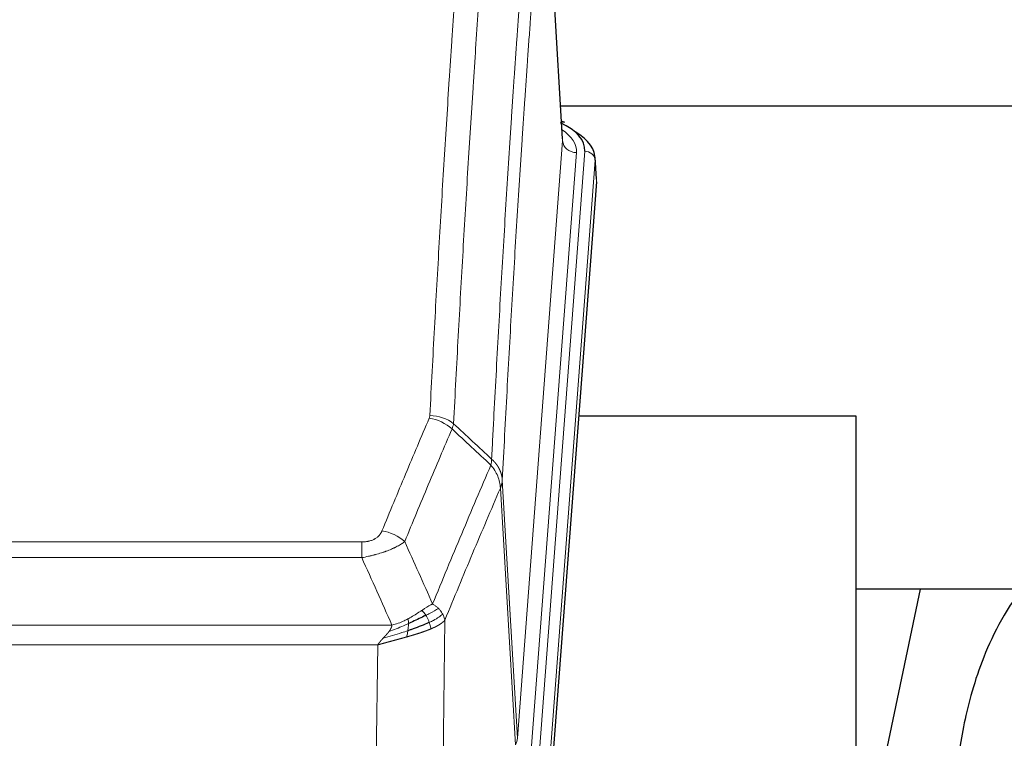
# Model space of a CAD drawing. Header units: inches. Extents: x 0 to 23760, y -13 to 16800.
# Tile 100 of 204: x 6443 to 6728, y 14286 to 14494. Entities that reach past the tile are written whole.
import ezdxf

# ---------------------------------------------------------------- set-up
doc = ezdxf.new("R2010")
doc.units = ezdxf.units.IN
doc.layers.add('254', color=7, linetype='Continuous', true_color=0xffffff)
doc.styles.add('latin_extended', font='simplex.shx')
doc.dimstyles.get("Standard").update_dxf_attribs({"dimtxt": 0.18, "dimasz": 0.18, "dimexe": 0.18, "dimexo": 0.0625, "dimgap": 0.09, "dimtad": 0, "dimtih": 1, "dimtoh": 1, "dimdec": 4, "dimzin": 0, "dimdsep": 46, "dimtxsty": 'Standard', "dimcen": 0.09, "dimadec": 0, "dimazin": 0, "dimtfac": 1, "dimtdec": 4, "dimtofl": 0, "dimtmove": 0, "dimatfit": 3, "dimfxl": 1, "dimtolj": 1, "dimtzin": 0, "dimarcsym": 0})

# ---------------------------------------------------------------- blocks, each defined once
blk = doc.blocks.new('_U15')
at = {"layer": '254', "color": 3, "linetype": 'Continuous', "lineweight": 13, "transparency": 16777216}
for p, q in [((5916.64, 13380.47), (5916.64, 14373.8)), ((5373.06, 13380.47), (5956.64, 13380.47)), ((5916.64, 12874.57), (5916.64, 13240.47)), ((8014.06, 12734.57), (5876.64, 12734.57))]:
    blk.add_line(p, q, dxfattribs=at)
at = {"layer": '254', "color": 3, "transparency": 16777216}
for points in [[(5939.98, 13240.47), (5893.31, 13240.47), (5916.64, 13380.47)], [(5893.31, 12874.57), (5939.98, 12874.57), (5916.64, 12734.57)]]:
    blk.add_solid(points, dxfattribs=at)
at = {"layer": 'Defpoints', "color": 0, "transparency": 16777216}
for p in [(5333.06, 13380.47), (5916.64, 13380.47), (8054.06, 12734.57)]:
    blk.add_point(p, dxfattribs=at)
at = {"layer": '254', "color": 2, "lineweight": 13, "transparency": 16777216, "insert": (5706.64, 13943.8), "char_height": 140, "attachment_point": 1, "rotation": 90, "style": 'latin_extended'}
blk.add_mtext('\\A1;\\C2;650', dxfattribs=at)

msp = doc.modelspace()

# ---------------------------------------------------------------- linework, layer by layer
at = {"layer": '254', "color": 110, "linetype": 'Continuous', "lineweight": 13}
for p, q in [((6599.826, 14459.251), (6594.579, 14545.84)), ((6586.76, 14286.478), (6599.826, 14459.251)), ((6603.819, 14455.824), (6590.752, 14283.051)), ((6593.099, 14282.899), (6606.21, 14456.259)), ((6609.204, 14453.689), (6596.093, 14280.329)), ((6609.585, 14447.41), (6609.204, 14453.689)), ((6582.384, 14361.154), (6586.76, 14286.478)), ((6586.179, 14284.569), (6581.827, 14358.821)), ((6336.391, 14343.273), (6541.734, 14343.273)), ((6541.734, 14338.71), (6541.734, 14343.273)), ((6541.734, 14338.71), (6336.391, 14338.71)), ((6565.785, 14320.676), (6564.827, 14245.026)), ((6327.66, 14319.23), (6550.466, 14319.23)), ((6546.353, 14313.486), (6331.773, 14313.486)), ((6545.384, 14236.991), (6546.353, 14313.486))]:
    msp.add_line(p, q, dxfattribs=at)
at = {"layer": '254', "color": 2, "linetype": 'Continuous', "lineweight": 25}
for p, q in [((6599.831, 14459.826), (6594.58, 14546.463)), ((6766.407, 14469.22), (6599.213, 14469.22)), ((6600.463, 14464.533), (6599.519, 14464.969)), ((6609.591, 14448.193), (6609.21, 14454.476)), ((6609.585, 14447.41), (6596.467, 14273.956)), ((6684.723, 14379.646), (6604.454, 14379.646)), ((6684.723, 14190.844), (6684.723, 14379.646)), ((6755.07, 14329.567), (6684.717, 14329.567)), ((6703.246, 14329.565), (6684.723, 14241.671))]:
    msp.add_line(p, q, dxfattribs=at)
for centre, major_axis, ratio, start_param, end_param in [((6582.191, 14456.633), (24.034, 0.016), 0.461198, 6.2480186, 7.0671317), ((6599.205, 14461.81), (1.258, 2.724), 0.6272114, 6.2831797, 6.7581181), ((6582.191, 14453.972), (27.03, 0.194), 0.4633579, 6.2451225, 6.9481136)]:
    msp.add_ellipse(centre, major_axis=major_axis, ratio=ratio, start_param=start_param, end_param=end_param, dxfattribs=at)
at = {"layer": '254', "color": 110, "linetype": 'Continuous', "lineweight": 13}
for centre, major_axis, ratio, start_param, end_param in [((6579.799, 14456.198), (24.034, 0.016), 0.461198, 6.2480186, 6.8801307), ((6603.819, 14459.372), (3.989, -0.302), 0.8864705, 3.2608937, 4.7793301), ((6606.21, 14453.598), (2.991, -0.226), 0.8864705, 0.119301, 1.6377375), ((6561.43, 14371.525), (-9.987, 0.512), 0.8285973, 3.9974013, 4.7548106), ((6561.242, 14370.734), (-9.188, 3.948), 0.8056434, 4.2999866, 5.045624), ((6547.581, 14338.272), (9.245, -3.812), 0.7933159, 1.14397, 1.886928), ((6566.734, 14286.99), (-20.038, 0.241), 0.4621297, 2.903225, 3.1123764)]:
    msp.add_ellipse(centre, major_axis=major_axis, ratio=ratio, start_param=start_param, end_param=end_param, dxfattribs=at)
for points, knots in [([(6561.43, 14379.815), (6561.867, 14388.393), (6562.758, 14405.312), (6563.678, 14421.754), (6564.38, 14433.907), (6564.616, 14437.928), (6565.092, 14445.911), (6565.332, 14449.873), (6566.057, 14461.668), (6566.549, 14469.409), (6567.172, 14478.934), (6567.297, 14480.831), (6567.549, 14484.609), (6567.927, 14490.254), (6568.31, 14495.828), (6569.08, 14506.882), (6570.122, 14521.372), (6571.73, 14542.356), (6572.831, 14555.846), (6573.388, 14562.466)], [0, 0, 0, 0, 0.125, 0.25, 0.25, 0.3125, 0.3125, 0.375, 0.375, 0.5, 0.5, 0.53125, 0.53125, 0.5625, 0.625, 0.625, 0.75, 0.875, 1, 1, 1, 1]), ([(6580.271, 14559.877), (6579.713, 14553.264), (6578.611, 14539.79), (6577.002, 14518.829), (6575.958, 14504.357), (6575.186, 14493.315), (6574.803, 14487.748), (6574.424, 14482.11), (6574.173, 14478.336), (6574.047, 14476.441), (6573.423, 14466.928), (6572.931, 14459.195), (6572.205, 14447.414), (6571.965, 14443.457), (6571.488, 14435.483), (6571.252, 14431.467), (6570.549, 14419.328), (6569.627, 14402.906), (6568.736, 14386.007), (6568.297, 14377.438)], [0, 0, 0, 0, 0.125, 0.25, 0.375, 0.375, 0.4375, 0.46875, 0.46875, 0.5, 0.5, 0.625, 0.625, 0.6875, 0.6875, 0.75, 0.75, 0.875, 1, 1, 1, 1]), ([(6579.294, 14367.216), (6579.35, 14368.306), (6579.406, 14369.395), (6579.518, 14371.568), (6579.686, 14374.821), (6580.082, 14382.371), (6580.425, 14388.772), (6581.119, 14401.482), (6582.059, 14418.18), (6583.517, 14442.481), (6584.522, 14458.185), (6585.096, 14466.879), (6585.16, 14467.843), (6585.288, 14469.768), (6585.48, 14472.648), (6585.932, 14479.326), (6586.323, 14484.979), (6586.652, 14489.649), (6586.717, 14490.582), (6586.849, 14492.442), (6587.048, 14495.226), (6587.513, 14501.679), (6587.916, 14507.138), (6588.727, 14517.957), (6589.824, 14532.122), (6590.952, 14545.765), (6591.523, 14552.456)], [0, 0, 0, 0, 0.015625, 0.015625, 0.03125, 0.0625, 0.125, 0.125, 0.25, 0.375, 0.5, 0.5, 0.515625, 0.515625, 0.53125, 0.5625, 0.625, 0.625, 0.640625, 0.640625, 0.65625, 0.6875, 0.75, 0.75, 0.875, 1, 1, 1, 1]), ([(6594.579, 14545.84), (6594.009, 14539.168), (6592.884, 14525.562), (6591.79, 14511.437), (6590.981, 14500.649), (6590.579, 14495.206), (6590.115, 14488.772), (6589.918, 14485.996), (6589.786, 14484.141), (6589.72, 14483.211), (6589.393, 14478.555), (6589.002, 14472.919), (6588.552, 14466.26), (6588.36, 14463.388), (6588.233, 14461.47), (6588.169, 14460.509), (6587.596, 14451.841), (6586.595, 14436.184), (6585.141, 14411.957), (6583.734, 14386.989), (6582.828, 14369.849), (6582.384, 14361.154)], [0, 0, 0, 0, 0.125, 0.25, 0.25, 0.3125, 0.34375, 0.359375, 0.359375, 0.375, 0.375, 0.4375, 0.46875, 0.484375, 0.484375, 0.5, 0.5, 0.625, 0.75, 0.875, 1, 1, 1, 1]), ([(6561.43, 14379.815), (6561.423, 14379.68), (6561.404, 14379.547), (6561.342, 14379.282), (6561.298, 14379.151), (6561.242, 14379.02)], [0, 0, 0, 0, 0.5, 0.5, 1, 1, 1, 1]), ([(6547.581, 14346.428), (6548.715, 14349.189), (6549.85, 14351.939), (6552.123, 14357.417), (6553.26, 14360.144), (6556.676, 14368.292), (6558.957, 14373.679), (6561.242, 14379.02)], [0, 0, 0, 0, 0.25, 0.25, 0.5, 0.5, 1, 1, 1, 1]), ([(6567.839, 14375.933), (6565.55, 14370.597), (6563.266, 14365.215), (6559.847, 14357.074), (6558.708, 14354.349), (6556.433, 14348.876), (6555.296, 14346.129), (6554.161, 14343.37)], [0, 0, 0, 0, 0.5, 0.5, 0.75, 0.75, 1, 1, 1, 1]), ([(6579.294, 14367.216), (6579.273, 14366.953), (6579.258, 14366.665), (6579.2, 14366.075), (6579.157, 14365.773), (6579.082, 14365.479)], [0, 0, 0, 0, 0.5, 0.5, 1, 1, 1, 1]), ([(6579.294, 14367.216), (6579.307, 14367.205), (6579.332, 14367.182), (6579.37, 14367.148), (6579.408, 14367.113), (6579.446, 14367.077), (6579.485, 14367.041), (6579.523, 14367.005), (6579.562, 14366.968), (6579.6, 14366.931), (6579.639, 14366.893), (6579.678, 14366.855), (6579.717, 14366.816), (6579.756, 14366.777), (6579.795, 14366.738), (6579.834, 14366.697), (6579.873, 14366.657), (6579.912, 14366.616), (6579.951, 14366.574), (6579.99, 14366.532), (6580.03, 14366.49), (6580.069, 14366.447), (6580.108, 14366.403), (6580.147, 14366.359), (6580.186, 14366.314), (6580.226, 14366.269), (6580.265, 14366.224), (6580.304, 14366.178), (6580.343, 14366.131), (6580.382, 14366.084), (6580.421, 14366.036), (6580.46, 14365.988), (6580.499, 14365.939), (6580.537, 14365.89), (6580.576, 14365.84), (6580.614, 14365.79), (6580.653, 14365.739), (6580.691, 14365.687), (6580.729, 14365.635), (6580.767, 14365.583), (6580.805, 14365.53), (6580.843, 14365.476), (6580.88, 14365.422), (6580.917, 14365.367), (6580.954, 14365.312), (6580.991, 14365.256), (6581.028, 14365.2), (6581.064, 14365.143), (6581.101, 14365.086), (6581.137, 14365.028), (6581.172, 14364.969), (6581.208, 14364.91), (6581.243, 14364.85), (6581.278, 14364.79), (6581.312, 14364.729), (6581.347, 14364.668), (6581.381, 14364.606), (6581.414, 14364.543), (6581.448, 14364.48), (6581.483, 14364.412), (6581.52, 14364.339), (6581.558, 14364.261), (6581.596, 14364.183), (6581.632, 14364.105), (6581.668, 14364.026), (6581.703, 14363.947), (6581.737, 14363.868), (6581.771, 14363.789), (6581.803, 14363.709), (6581.835, 14363.629), (6581.866, 14363.549), (6581.896, 14363.469), (6581.925, 14363.388), (6581.954, 14363.307), (6581.981, 14363.226), (6582.008, 14363.145), (6582.033, 14363.064), (6582.058, 14362.982), (6582.082, 14362.901), (6582.105, 14362.819), (6582.128, 14362.737), (6582.149, 14362.654), (6582.17, 14362.572), (6582.189, 14362.489), (6582.208, 14362.407), (6582.226, 14362.324), (6582.243, 14362.241), (6582.259, 14362.158), (6582.274, 14362.075), (6582.289, 14361.991), (6582.302, 14361.908), (6582.315, 14361.825), (6582.327, 14361.741), (6582.337, 14361.657), (6582.347, 14361.574), (6582.356, 14361.49), (6582.365, 14361.406), (6582.372, 14361.322), (6582.378, 14361.238), (6582.382, 14361.182), (6582.384, 14361.154)], [0, 0, 0, 0, 0.0069372, 0.0139334, 0.0209887, 0.028103, 0.0352764, 0.0425088, 0.0498003, 0.0571509, 0.0645605, 0.0720292, 0.0795569, 0.0871437, 0.0947896, 0.1024945, 0.1102584, 0.1180815, 0.1259636, 0.1339048, 0.141905, 0.1499643, 0.1580827, 0.1662601, 0.1744966, 0.1827922, 0.1911468, 0.1995605, 0.2080333, 0.2165651, 0.225156, 0.233806, 0.2425151, 0.2512832, 0.2601104, 0.2689967, 0.277942, 0.2869465, 0.29601, 0.3051325, 0.3143142, 0.3235549, 0.3328547, 0.3422136, 0.3516315, 0.3611085, 0.3706446, 0.3802398, 0.3898941, 0.3996074, 0.4093798, 0.4192113, 0.4291019, 0.4390515, 0.4490602, 0.459128, 0.4692549, 0.4794409, 0.4896859, 0.4999901, 0.5124905, 0.524991, 0.5374914, 0.5499918, 0.5624922, 0.5749926, 0.587493, 0.5999934, 0.6124937, 0.6249941, 0.6374944, 0.6499948, 0.6624951, 0.6749954, 0.6874957, 0.699996, 0.7124963, 0.7249966, 0.7374968, 0.7499971, 0.7624973, 0.7749976, 0.7874978, 0.799998, 0.8124982, 0.8249984, 0.8374986, 0.8499988, 0.8624989, 0.8749991, 0.8874992, 0.8999993, 0.9124995, 0.9249996, 0.9374997, 0.9499998, 0.9624998, 0.9749999, 0.9875, 1, 1, 1, 1]), ([(6562.228, 14325.322), (6563.626, 14328.737), (6565.026, 14332.135), (6567.828, 14338.896), (6569.231, 14342.26), (6573.444, 14352.3), (6576.26, 14358.924), (6579.082, 14365.479)], [0, 0, 0, 0, 0.25, 0.25, 0.5, 0.5, 1, 1, 1, 1]), ([(6579.082, 14365.479), (6579.491, 14364.996), (6579.864, 14364.485), (6580.522, 14363.422), (6580.807, 14362.869), (6581.279, 14361.737), (6581.465, 14361.158), (6581.728, 14359.992), (6581.806, 14359.404), (6581.827, 14358.821)], [0, 0, 0, 0, 0.25, 0.25, 0.5, 0.5, 0.75, 0.75, 1, 1, 1, 1]), ([(6582.384, 14361.154), (6582.383, 14361.147), (6582.382, 14361.121), (6582.378, 14361.065), (6582.371, 14360.973), (6582.36, 14360.846), (6582.341, 14360.684), (6582.312, 14360.487), (6582.271, 14360.255), (6582.227, 14360.055), (6582.188, 14359.902), (6582.163, 14359.806), (6582.137, 14359.712), (6582.11, 14359.62), (6582.083, 14359.531), (6582.055, 14359.443), (6582.027, 14359.358), (6581.998, 14359.275), (6581.97, 14359.194), (6581.941, 14359.115), (6581.912, 14359.039), (6581.884, 14358.964), (6581.856, 14358.892), (6581.837, 14358.844), (6581.827, 14358.821)], [0, 0, 0, 0, 0.0092499, 0.0337179, 0.073404, 0.128308, 0.1984299, 0.2837694, 0.3843264, 0.5001005, 0.5424888, 0.5838484, 0.6241794, 0.6634821, 0.7017567, 0.7390032, 0.7752221, 0.8104134, 0.8445775, 0.8777146, 0.909825, 0.9409091, 0.9709673, 1, 1, 1, 1]), ([(6581.827, 14358.821), (6579.142, 14352.588), (6576.462, 14346.293), (6572.451, 14336.757), (6571.116, 14333.562), (6568.448, 14327.142), (6567.116, 14323.917), (6565.785, 14320.676)], [0, 0, 0, 0, 0.5, 0.5, 0.75, 0.75, 1, 1, 1, 1]), ([(6547.581, 14346.428), (6547.56, 14346.376), (6547.538, 14346.325), (6547.492, 14346.224), (6547.468, 14346.173), (6547.392, 14346.021), (6547.338, 14345.922), (6547.22, 14345.724), (6547.157, 14345.626), (6547.02, 14345.433), (6546.947, 14345.338), (6546.789, 14345.15), (6546.705, 14345.058), (6546.57, 14344.921), (6546.523, 14344.876), (6546.427, 14344.787), (6546.377, 14344.742), (6546.223, 14344.611), (6546.115, 14344.527), (6545.888, 14344.363), (6545.768, 14344.285), (6545.578, 14344.172), (6545.481, 14344.117), (6545.38, 14344.063), (6545.312, 14344.028), (6545.277, 14344.011), (6545.103, 14343.925), (6544.958, 14343.861), (6544.511, 14343.684), (6544.195, 14343.585), (6543.775, 14343.486), (6543.689, 14343.467), (6543.516, 14343.432), (6543.429, 14343.416), (6543.168, 14343.372), (6542.992, 14343.348), (6542.637, 14343.31), (6542.458, 14343.296), (6542.098, 14343.278), (6541.917, 14343.273), (6541.734, 14343.273)], [0, 0, 0, 0, 0.03125, 0.03125, 0.0625, 0.0625, 0.125, 0.125, 0.1875, 0.1875, 0.25, 0.25, 0.3125, 0.3125, 0.34375, 0.34375, 0.375, 0.375, 0.4375, 0.4375, 0.5, 0.5, 0.53125, 0.546875, 0.546875, 0.5625, 0.5625, 0.625, 0.625, 0.75, 0.75, 0.78125, 0.78125, 0.8125, 0.8125, 0.875, 0.875, 0.9375, 0.9375, 1, 1, 1, 1]), ([(6554.161, 14343.37), (6553.863, 14343.137), (6553.537, 14342.906), (6552.824, 14342.449), (6552.438, 14342.222), (6551.809, 14341.886), (6551.537, 14341.746), (6551.252, 14341.608), (6551.137, 14341.552), (6551.079, 14341.525), (6550.903, 14341.442), (6550.785, 14341.388), (6550.182, 14341.117), (6549.673, 14340.906), (6549.001, 14340.65), (6548.865, 14340.599), (6548.658, 14340.524), (6548.588, 14340.499), (6548.449, 14340.449), (6548.378, 14340.424), (6548.026, 14340.301), (6547.739, 14340.205), (6546.863, 14339.925), (6546.259, 14339.747), (6545.555, 14339.558), (6545.476, 14339.537), (6545.319, 14339.495), (6545.239, 14339.475), (6545.002, 14339.414), (6544.842, 14339.374), (6544.362, 14339.256), (6544.04, 14339.181), (6543.065, 14338.964), (6542.404, 14338.831), (6541.734, 14338.71)], [0, 0, 0, 0, 0.125, 0.125, 0.25, 0.25, 0.3125, 0.328125, 0.328125, 0.34375, 0.34375, 0.375, 0.375, 0.5, 0.5, 0.53125, 0.53125, 0.546875, 0.546875, 0.5625, 0.5625, 0.625, 0.625, 0.75, 0.75, 0.765625, 0.765625, 0.78125, 0.78125, 0.8125, 0.8125, 0.875, 0.875, 1, 1, 1, 1]), ([(6559.053, 14323.427), (6558.903, 14323.33), (6558.752, 14323.232), (6558.137, 14322.834), (6557.658, 14322.527), (6556.664, 14321.913), (6556.149, 14321.607), (6555.442, 14321.212), (6555.264, 14321.115), (6555.083, 14321.019)], [0, 0, 0, 0, 0.125, 0.125, 0.5, 0.5, 0.875, 0.875, 1, 1, 1, 1]), ([(6562.228, 14325.322), (6561.535, 14324.995), (6560.769, 14324.529), (6559.642, 14323.809), (6559.352, 14323.621), (6559.053, 14323.427)], [0, 0, 0, 0, 0.75, 0.75, 1, 1, 1, 1]), ([(6560.277, 14322.047), (6560.178, 14322.202), (6560.077, 14322.349), (6559.82, 14322.693), (6559.663, 14322.877), (6559.352, 14323.193), (6559.199, 14323.325), (6559.053, 14323.427)], [0, 0, 0, 0, 0.25, 0.25, 0.625, 0.625, 1, 1, 1, 1]), ([(6563.935, 14323.977), (6563.237, 14323.595), (6562.366, 14323.122), (6561.005, 14322.417), (6560.649, 14322.234), (6560.277, 14322.047)], [0, 0, 0, 0, 0.75, 0.75, 1, 1, 1, 1]), ([(6563.935, 14323.977), (6563.812, 14324.101), (6563.684, 14324.222), (6563.352, 14324.518), (6563.141, 14324.689), (6562.7, 14325.017), (6562.469, 14325.174), (6562.228, 14325.322)], [0, 0, 0, 0, 0.25, 0.25, 0.625, 0.625, 1, 1, 1, 1]), ([(6565.146, 14322.389), (6565.107, 14322.459), (6565.066, 14322.528), (6564.899, 14322.804), (6564.76, 14323.007), (6564.456, 14323.406), (6564.292, 14323.601), (6564.057, 14323.853), (6563.997, 14323.915), (6563.935, 14323.977)], [0, 0, 0, 0, 0.125, 0.125, 0.5, 0.5, 0.875, 0.875, 1, 1, 1, 1]), ([(6555.083, 14321.019), (6554.723, 14320.827), (6554.356, 14320.642), (6552.862, 14319.938), (6551.686, 14319.496), (6550.466, 14319.23)], [0, 0, 0, 0, 0.25, 0.25, 1, 1, 1, 1]), ([(6555.234, 14319.65), (6555.235, 14319.805), (6555.234, 14319.952), (6555.22, 14320.296), (6555.204, 14320.479), (6555.156, 14320.792), (6555.124, 14320.921), (6555.083, 14321.019)], [0, 0, 0, 0, 0.25, 0.25, 0.625, 0.625, 1, 1, 1, 1]), ([(6561.263, 14319.974), (6561.232, 14320.062), (6561.2, 14320.151), (6561.065, 14320.508), (6560.952, 14320.779), (6560.703, 14321.307), (6560.567, 14321.565), (6560.375, 14321.889), (6560.326, 14321.969), (6560.277, 14322.047)], [0, 0, 0, 0, 0.125, 0.125, 0.5, 0.5, 0.875, 0.875, 1, 1, 1, 1]), ([(6565.146, 14322.389), (6564.533, 14321.805), (6563.638, 14321.197), (6562.108, 14320.381), (6561.698, 14320.177), (6561.263, 14319.974)], [0, 0, 0, 0, 0.75, 0.75, 1, 1, 1, 1]), ([(6561.753, 14318.128), (6561.682, 14318.489), (6561.582, 14318.948), (6561.381, 14319.623), (6561.325, 14319.797), (6561.263, 14319.974)], [0, 0, 0, 0, 0.75, 0.75, 1, 1, 1, 1]), ([(6565.785, 14320.676), (6565.779, 14320.669), (6565.767, 14320.655), (6565.749, 14320.633), (6565.731, 14320.612), (6565.712, 14320.59), (6565.694, 14320.569), (6565.675, 14320.548), (6565.656, 14320.527), (6565.637, 14320.506), (6565.618, 14320.485), (6565.598, 14320.464), (6565.578, 14320.444), (6565.559, 14320.423), (6565.539, 14320.402), (6565.519, 14320.382), (6565.498, 14320.362), (6565.478, 14320.341), (6565.458, 14320.321), (6565.437, 14320.301), (6565.416, 14320.281), (6565.395, 14320.261), (6565.374, 14320.241), (6565.353, 14320.221), (6565.331, 14320.202), (6565.31, 14320.182), (6565.288, 14320.163), (6565.267, 14320.143), (6565.245, 14320.124), (6565.223, 14320.105), (6565.201, 14320.085), (6565.178, 14320.066), (6565.156, 14320.047), (6565.134, 14320.029), (6565.111, 14320.01), (6565.089, 14319.991), (6565.066, 14319.972), (6565.043, 14319.954), (6565.02, 14319.935), (6564.997, 14319.917), (6564.974, 14319.899), (6564.951, 14319.88), (6564.927, 14319.862), (6564.904, 14319.844), (6564.881, 14319.826), (6564.857, 14319.808), (6564.833, 14319.79), (6564.81, 14319.773), (6564.786, 14319.755), (6564.762, 14319.738), (6564.738, 14319.72), (6564.714, 14319.703), (6564.69, 14319.685), (6564.666, 14319.668), (6564.642, 14319.651), (6564.617, 14319.634), (6564.593, 14319.617), (6564.569, 14319.6), (6564.544, 14319.583), (6564.52, 14319.567), (6564.495, 14319.55), (6564.471, 14319.534), (6564.446, 14319.517), (6564.422, 14319.501), (6564.397, 14319.484), (6564.372, 14319.468), (6564.347, 14319.452), (6564.323, 14319.436), (6564.298, 14319.42), (6564.273, 14319.404), (6564.248, 14319.388), (6564.223, 14319.373), (6564.198, 14319.357), (6564.173, 14319.341), (6564.148, 14319.326), (6564.123, 14319.311), (6564.098, 14319.295), (6564.073, 14319.28), (6564.048, 14319.265), (6564.023, 14319.25), (6563.998, 14319.235), (6563.973, 14319.22), (6563.948, 14319.205), (6563.923, 14319.19), (6563.898, 14319.176), (6563.873, 14319.161), (6563.848, 14319.146), (6563.823, 14319.132), (6563.798, 14319.118), (6563.772, 14319.103), (6563.747, 14319.089), (6563.722, 14319.075), (6563.697, 14319.061), (6563.672, 14319.047), (6563.647, 14319.033), (6563.622, 14319.019), (6563.597, 14319.006), (6563.572, 14318.992), (6563.548, 14318.978), (6563.523, 14318.965), (6563.498, 14318.951), (6563.473, 14318.938), (6563.448, 14318.925), (6563.423, 14318.912), (6563.399, 14318.898), (6563.374, 14318.885), (6563.349, 14318.872), (6563.324, 14318.859), (6563.3, 14318.847), (6563.275, 14318.834), (6563.251, 14318.821), (6563.226, 14318.809), (6563.202, 14318.796), (6563.177, 14318.784), (6563.153, 14318.771), (6563.129, 14318.759), (6563.105, 14318.747), (6563.08, 14318.735), (6563.056, 14318.723), (6563.032, 14318.711), (6563.008, 14318.699), (6562.984, 14318.687), (6562.96, 14318.675), (6562.936, 14318.663), (6562.913, 14318.652), (6562.889, 14318.64), (6562.865, 14318.629), (6562.842, 14318.617), (6562.818, 14318.606), (6562.795, 14318.595), (6562.771, 14318.584), (6562.748, 14318.572), (6562.725, 14318.561), (6562.701, 14318.55), (6562.678, 14318.539), (6562.655, 14318.529), (6562.632, 14318.518), (6562.609, 14318.507), (6562.587, 14318.497), (6562.564, 14318.486), (6562.541, 14318.476), (6562.519, 14318.465), (6562.496, 14318.455), (6562.474, 14318.445), (6562.452, 14318.434), (6562.429, 14318.424), (6562.407, 14318.414), (6562.385, 14318.404), (6562.363, 14318.394), (6562.341, 14318.384), (6562.32, 14318.375), (6562.298, 14318.365), (6562.277, 14318.355), (6562.255, 14318.346), (6562.234, 14318.336), (6562.212, 14318.327), (6562.191, 14318.317), (6562.17, 14318.308), (6562.149, 14318.299), (6562.128, 14318.29), (6562.108, 14318.28), (6562.087, 14318.271), (6562.066, 14318.262), (6562.046, 14318.254), (6562.026, 14318.245), (6562.006, 14318.236), (6561.985, 14318.227), (6561.965, 14318.219), (6561.946, 14318.21), (6561.926, 14318.201), (6561.906, 14318.193), (6561.887, 14318.185), (6561.867, 14318.176), (6561.848, 14318.168), (6561.829, 14318.16), (6561.81, 14318.152), (6561.791, 14318.144), (6561.772, 14318.136), (6561.759, 14318.13), (6561.753, 14318.128)], [0, 0, 0, 0, 0.0080212, 0.0160154, 0.0239827, 0.0319231, 0.0398365, 0.0477229, 0.0555824, 0.0634149, 0.0712205, 0.0789992, 0.0867509, 0.0944756, 0.1021734, 0.1098443, 0.1174881, 0.1251051, 0.1326951, 0.1402581, 0.1477942, 0.1553034, 0.1627856, 0.1702408, 0.1776691, 0.1850704, 0.1924448, 0.1997923, 0.2071128, 0.2144063, 0.2216729, 0.2289126, 0.2361253, 0.243311, 0.2504698, 0.2576016, 0.2647065, 0.2717845, 0.2788355, 0.2858595, 0.2928566, 0.2998268, 0.30677, 0.3136862, 0.3205755, 0.3274379, 0.3342733, 0.3410817, 0.3478632, 0.3546178, 0.3613454, 0.3680461, 0.3747198, 0.3813665, 0.3879863, 0.3945792, 0.4011451, 0.4076841, 0.4141961, 0.4206811, 0.4271393, 0.4335704, 0.4399746, 0.4463519, 0.4527022, 0.4590256, 0.465322, 0.4715915, 0.477834, 0.4840496, 0.4902382, 0.4963999, 0.5025346, 0.5086424, 0.5147232, 0.5207771, 0.526804, 0.532804, 0.5387771, 0.5447232, 0.5506423, 0.5565345, 0.5623997, 0.568238, 0.5740494, 0.5798338, 0.5855912, 0.5913217, 0.5970253, 0.6027019, 0.6083515, 0.6139742, 0.61957, 0.6251388, 0.6306807, 0.6361956, 0.6416836, 0.6471446, 0.6525787, 0.6579858, 0.663366, 0.6687192, 0.6740455, 0.6793448, 0.6846172, 0.6898627, 0.6950812, 0.7002727, 0.7054373, 0.710575, 0.7156857, 0.7207694, 0.7258262, 0.7308561, 0.735859, 0.740835, 0.745784, 0.7507061, 0.7556012, 0.7604694, 0.7653107, 0.7701249, 0.7749123, 0.7796727, 0.7844061, 0.7891127, 0.7937922, 0.7984448, 0.8030705, 0.8076692, 0.812241, 0.8167858, 0.8213037, 0.8257947, 0.8302587, 0.8346957, 0.8391058, 0.843489, 0.8478452, 0.8521745, 0.8564768, 0.8607522, 0.8650006, 0.8692221, 0.8734166, 0.8775842, 0.8817249, 0.8858386, 0.8899254, 0.8939852, 0.8980181, 0.902024, 0.906003, 0.909955, 0.9138802, 0.9177783, 0.9216495, 0.9254938, 0.9293111, 0.9331015, 0.936865, 0.9406015, 0.944311, 0.9479937, 0.9516493, 0.9552781, 0.9588799, 0.9624547, 0.9660026, 0.9695236, 0.9730176, 0.9764847, 0.9799249, 0.9833381, 0.9867243, 0.9900837, 0.993416, 0.9967215, 1, 1, 1, 1]), ([(6565.785, 14320.676), (6565.7, 14321.109), (6565.558, 14321.543), (6565.295, 14322.109), (6565.224, 14322.25), (6565.146, 14322.389)], [0, 0, 0, 0, 0.75, 0.75, 1, 1, 1, 1]), ([(6555.065, 14317.589), (6554.487, 14317.398), (6553.899, 14317.21), (6551.525, 14316.469), (6549.696, 14315.938), (6547.924, 14315.434)], [0, 0, 0, 0, 0.25, 0.25, 1, 1, 1, 1]), ([(6547.924, 14315.434), (6547.938, 14315.45), (6547.966, 14315.48), (6548.007, 14315.525), (6548.048, 14315.569), (6548.087, 14315.612), (6548.126, 14315.653), (6548.163, 14315.694), (6548.2, 14315.733), (6548.235, 14315.771), (6548.269, 14315.808), (6548.302, 14315.844), (6548.334, 14315.879), (6548.365, 14315.912), (6548.395, 14315.945), (6548.424, 14315.976), (6548.452, 14316.006), (6548.479, 14316.035), (6548.505, 14316.063), (6548.53, 14316.09), (6548.553, 14316.115), (6548.576, 14316.14), (6548.597, 14316.163), (6548.618, 14316.185), (6548.637, 14316.206), (6548.656, 14316.226), (6548.673, 14316.245), (6548.689, 14316.263), (6548.705, 14316.279), (6548.719, 14316.294), (6548.732, 14316.309), (6548.744, 14316.322), (6548.755, 14316.334), (6548.765, 14316.345), (6548.774, 14316.354), (6548.782, 14316.363), (6548.789, 14316.37), (6548.794, 14316.377), (6548.799, 14316.382), (6548.812, 14316.396), (6548.832, 14316.419), (6548.861, 14316.451), (6548.89, 14316.483), (6548.918, 14316.515), (6548.946, 14316.546), (6548.974, 14316.578), (6549.001, 14316.609), (6549.028, 14316.64), (6549.055, 14316.67), (6549.081, 14316.7), (6549.107, 14316.731), (6549.133, 14316.76), (6549.158, 14316.79), (6549.183, 14316.82), (6549.208, 14316.849), (6549.232, 14316.878), (6549.256, 14316.906), (6549.279, 14316.935), (6549.303, 14316.963), (6549.326, 14316.991), (6549.349, 14317.018), (6549.371, 14317.046), (6549.393, 14317.073), (6549.415, 14317.1), (6549.436, 14317.127), (6549.457, 14317.153), (6549.478, 14317.179), (6549.498, 14317.205), (6549.518, 14317.231), (6549.538, 14317.257), (6549.557, 14317.282), (6549.576, 14317.307), (6549.589, 14317.323), (6549.595, 14317.332)], [0, 0, 0, 0, 0.0247661, 0.0489206, 0.0724636, 0.0953949, 0.1177147, 0.1394229, 0.1605195, 0.1810045, 0.2008779, 0.2201398, 0.23879, 0.2568287, 0.2742558, 0.2910713, 0.3072753, 0.3228676, 0.3378484, 0.3522176, 0.3659752, 0.3791212, 0.3916556, 0.4035785, 0.4148897, 0.4255894, 0.4356775, 0.445154, 0.454019, 0.4622723, 0.4699141, 0.4769443, 0.4833629, 0.48917, 0.4943654, 0.4989493, 0.5029216, 0.5062824, 0.5090316, 0.5111692, 0.5284651, 0.5456049, 0.5625886, 0.5794163, 0.5960881, 0.612604, 0.6289642, 0.6451687, 0.6612176, 0.6771111, 0.6928491, 0.7084319, 0.7238594, 0.7391318, 0.7542492, 0.7692118, 0.7840195, 0.7986726, 0.8131712, 0.8275153, 0.8417051, 0.8557408, 0.8696224, 0.8833501, 0.8969241, 0.9103445, 0.9236114, 0.936725, 0.9496856, 0.9624932, 0.975148, 0.9876502, 1, 1, 1, 1]), ([(6555.234, 14319.65), (6554.776, 14319.445), (6554.312, 14319.242), (6552.442, 14318.437), (6551.005, 14317.854), (6549.595, 14317.332)], [0, 0, 0, 0, 0.25, 0.25, 1, 1, 1, 1]), ([(6549.595, 14317.332), (6549.603, 14317.342), (6549.619, 14317.364), (6549.642, 14317.396), (6549.666, 14317.427), (6549.689, 14317.459), (6549.711, 14317.491), (6549.734, 14317.522), (6549.756, 14317.554), (6549.777, 14317.585), (6549.798, 14317.616), (6549.819, 14317.648), (6549.84, 14317.679), (6549.86, 14317.71), (6549.88, 14317.74), (6549.9, 14317.771), (6549.919, 14317.802), (6549.938, 14317.832), (6549.957, 14317.863), (6549.975, 14317.893), (6549.993, 14317.923), (6550.011, 14317.954), (6550.028, 14317.984), (6550.045, 14318.014), (6550.062, 14318.043), (6550.078, 14318.073), (6550.094, 14318.103), (6550.11, 14318.132), (6550.125, 14318.162), (6550.14, 14318.191), (6550.155, 14318.22), (6550.169, 14318.25), (6550.184, 14318.279), (6550.197, 14318.308), (6550.211, 14318.336), (6550.224, 14318.365), (6550.236, 14318.394), (6550.249, 14318.422), (6550.261, 14318.451), (6550.272, 14318.479), (6550.284, 14318.507), (6550.295, 14318.535), (6550.306, 14318.563), (6550.316, 14318.591), (6550.326, 14318.619), (6550.336, 14318.647), (6550.345, 14318.674), (6550.354, 14318.702), (6550.363, 14318.729), (6550.371, 14318.757), (6550.379, 14318.784), (6550.387, 14318.811), (6550.394, 14318.838), (6550.401, 14318.865), (6550.408, 14318.891), (6550.415, 14318.918), (6550.421, 14318.945), (6550.426, 14318.971), (6550.432, 14318.998), (6550.437, 14319.024), (6550.442, 14319.05), (6550.446, 14319.076), (6550.45, 14319.102), (6550.454, 14319.128), (6550.457, 14319.154), (6550.46, 14319.179), (6550.463, 14319.205), (6550.465, 14319.222), (6550.466, 14319.23)], [0, 0, 0, 0, 0.0185022, 0.0368847, 0.0551481, 0.073293, 0.0913199, 0.1092294, 0.1270222, 0.1446988, 0.1622598, 0.1797059, 0.1970378, 0.2142561, 0.2313614, 0.2483544, 0.265236, 0.2820066, 0.2986672, 0.3152184, 0.331661, 0.3479958, 0.3642235, 0.380345, 0.3963611, 0.4122725, 0.4280803, 0.4437851, 0.459388, 0.4748898, 0.4902915, 0.5055939, 0.5207981, 0.535905, 0.5509156, 0.565831, 0.5806521, 0.5953801, 0.6100159, 0.6245607, 0.6390157, 0.6533819, 0.6676604, 0.6818526, 0.6959596, 0.7099825, 0.7239227, 0.7377815, 0.75156, 0.7652597, 0.7788818, 0.7924277, 0.8058989, 0.8192966, 0.8326224, 0.8458776, 0.8590638, 0.8721825, 0.8852351, 0.8982233, 0.9111485, 0.9240124, 0.9368166, 0.9495628, 0.9622525, 0.9748874, 0.9874694, 1, 1, 1, 1]), ([(6561.753, 14318.128), (6561.738, 14318.122), (6561.709, 14318.109), (6561.665, 14318.091), (6561.62, 14318.072), (6561.576, 14318.054), (6561.532, 14318.035), (6561.487, 14318.017), (6561.442, 14317.998), (6561.397, 14317.98), (6561.352, 14317.962), (6561.307, 14317.943), (6561.262, 14317.925), (6561.217, 14317.907), (6561.172, 14317.889), (6561.126, 14317.871), (6561.081, 14317.853), (6561.035, 14317.835), (6560.989, 14317.817), (6560.944, 14317.799), (6560.898, 14317.781), (6560.852, 14317.763), (6560.806, 14317.745), (6560.76, 14317.727), (6560.713, 14317.71), (6560.667, 14317.692), (6560.621, 14317.674), (6560.574, 14317.657), (6560.528, 14317.639), (6560.481, 14317.622), (6560.434, 14317.604), (6560.387, 14317.587), (6560.341, 14317.569), (6560.294, 14317.552), (6560.247, 14317.534), (6560.2, 14317.517), (6560.153, 14317.5), (6560.105, 14317.483), (6560.058, 14317.465), (6560.011, 14317.448), (6559.963, 14317.431), (6559.916, 14317.414), (6559.868, 14317.397), (6559.821, 14317.38), (6559.773, 14317.363), (6559.726, 14317.346), (6559.678, 14317.329), (6559.63, 14317.312), (6559.582, 14317.295), (6559.534, 14317.279), (6559.486, 14317.262), (6559.438, 14317.245), (6559.39, 14317.228), (6559.342, 14317.212), (6559.294, 14317.195), (6559.246, 14317.179), (6559.197, 14317.162), (6559.149, 14317.146), (6559.101, 14317.129), (6559.052, 14317.113), (6559.004, 14317.096), (6558.956, 14317.08), (6558.907, 14317.064), (6558.859, 14317.047), (6558.81, 14317.031), (6558.761, 14317.015), (6558.713, 14316.999), (6558.664, 14316.983), (6558.615, 14316.967), (6558.567, 14316.95), (6558.518, 14316.934), (6558.469, 14316.918), (6558.42, 14316.902), (6558.371, 14316.887), (6558.323, 14316.871), (6558.274, 14316.855), (6558.225, 14316.839), (6558.176, 14316.823), (6558.127, 14316.807), (6558.078, 14316.792), (6558.029, 14316.776), (6557.98, 14316.76), (6557.931, 14316.745), (6557.882, 14316.729), (6557.833, 14316.714), (6557.784, 14316.698), (6557.735, 14316.683), (6557.685, 14316.667), (6557.636, 14316.652), (6557.587, 14316.636), (6557.538, 14316.621), (6557.489, 14316.606), (6557.44, 14316.59), (6557.391, 14316.575), (6557.341, 14316.56), (6557.292, 14316.545), (6557.243, 14316.53), (6557.194, 14316.514), (6557.145, 14316.499), (6557.095, 14316.484), (6557.046, 14316.469), (6556.997, 14316.454), (6556.948, 14316.439), (6556.899, 14316.424), (6556.85, 14316.409), (6556.8, 14316.395), (6556.751, 14316.38), (6556.702, 14316.365), (6556.653, 14316.35), (6556.604, 14316.335), (6556.555, 14316.321), (6556.506, 14316.306), (6556.456, 14316.291), (6556.407, 14316.277), (6556.358, 14316.262), (6556.309, 14316.248), (6556.26, 14316.233), (6556.211, 14316.218), (6556.162, 14316.204), (6556.113, 14316.19), (6556.064, 14316.175), (6556.015, 14316.161), (6555.966, 14316.146), (6555.917, 14316.132), (6555.868, 14316.118), (6555.819, 14316.103), (6555.77, 14316.089), (6555.722, 14316.075), (6555.673, 14316.061), (6555.624, 14316.047), (6555.575, 14316.032), (6555.526, 14316.018), (6555.478, 14316.004), (6555.429, 14315.99), (6555.38, 14315.976), (6555.332, 14315.962), (6555.283, 14315.948), (6555.234, 14315.934), (6555.186, 14315.92), (6555.137, 14315.906), (6555.089, 14315.892), (6555.04, 14315.879), (6554.992, 14315.865), (6554.944, 14315.851), (6554.895, 14315.837), (6554.847, 14315.824), (6554.799, 14315.81), (6554.766, 14315.801), (6554.75, 14315.796)], [0, 0, 0, 0, 0.0076941, 0.0153765, 0.0230472, 0.0307061, 0.0383534, 0.045989, 0.0536129, 0.061225, 0.0688255, 0.0764143, 0.0839914, 0.0915567, 0.0991104, 0.1066524, 0.1141827, 0.1217013, 0.1292082, 0.1367034, 0.1441869, 0.1516588, 0.1591189, 0.1665674, 0.1740041, 0.1814292, 0.1888426, 0.1962444, 0.2036344, 0.2110128, 0.2183794, 0.2257344, 0.2330778, 0.2404094, 0.2477294, 0.2550377, 0.2623343, 0.2696193, 0.2768926, 0.2841542, 0.2914041, 0.2986424, 0.305869, 0.313084, 0.3202872, 0.3274789, 0.3346588, 0.3418271, 0.3489838, 0.3561287, 0.3632621, 0.3703837, 0.3774937, 0.3845921, 0.3916788, 0.3987539, 0.4058173, 0.412869, 0.4199092, 0.4269376, 0.4339544, 0.4409596, 0.4479532, 0.454935, 0.4619053, 0.4688639, 0.4758109, 0.4827462, 0.4896699, 0.496582, 0.5034825, 0.5103713, 0.5172485, 0.524114, 0.5309679, 0.5378102, 0.5446409, 0.55146, 0.5582674, 0.5650632, 0.5718474, 0.57862, 0.5853809, 0.5921303, 0.598868, 0.6055941, 0.6123087, 0.6190116, 0.6257029, 0.6323825, 0.6390506, 0.6457071, 0.652352, 0.6589853, 0.665607, 0.672217, 0.6788155, 0.6854024, 0.6919777, 0.6985414, 0.7050935, 0.7116341, 0.718163, 0.7246804, 0.7311862, 0.7376804, 0.744163, 0.750634, 0.7570935, 0.7635413, 0.7699776, 0.7764024, 0.7828155, 0.7892171, 0.7956072, 0.8019856, 0.8083525, 0.8147079, 0.8210516, 0.8273839, 0.8337045, 0.8400136, 0.8463112, 0.8525972, 0.8588716, 0.8651345, 0.8713859, 0.8776257, 0.8838539, 0.8900706, 0.8962758, 0.9024695, 0.9086516, 0.9148221, 0.9209812, 0.9271287, 0.9332646, 0.9393891, 0.945502, 0.9516034, 0.9576933, 0.9637717, 0.9698385, 0.9758938, 0.9819376, 0.9879699, 0.9939907, 1, 1, 1, 1]), ([(6554.75, 14315.796), (6554.784, 14315.967), (6554.823, 14316.164), (6554.905, 14316.596), (6554.948, 14316.831), (6555.015, 14317.244), (6555.041, 14317.415), (6555.065, 14317.589)], [0, 0, 0, 0, 0.375, 0.375, 0.75, 0.75, 1, 1, 1, 1]), ([(6555.065, 14317.589), (6555.077, 14317.676), (6555.089, 14317.764), (6555.133, 14318.117), (6555.162, 14318.385), (6555.206, 14318.911), (6555.221, 14319.168), (6555.231, 14319.493), (6555.233, 14319.572), (6555.234, 14319.65)], [0, 0, 0, 0, 0.125, 0.125, 0.5, 0.5, 0.875, 0.875, 1, 1, 1, 1]), ([(6554.75, 14315.796), (6554.729, 14315.79), (6554.685, 14315.778), (6554.62, 14315.759), (6554.555, 14315.741), (6554.49, 14315.723), (6554.425, 14315.704), (6554.36, 14315.686), (6554.295, 14315.668), (6554.23, 14315.649), (6554.165, 14315.631), (6554.1, 14315.613), (6554.034, 14315.595), (6553.969, 14315.576), (6553.904, 14315.558), (6553.839, 14315.54), (6553.774, 14315.522), (6553.708, 14315.504), (6553.643, 14315.486), (6553.578, 14315.468), (6553.513, 14315.45), (6553.447, 14315.431), (6553.382, 14315.413), (6553.317, 14315.395), (6553.252, 14315.377), (6553.187, 14315.359), (6553.121, 14315.341), (6553.056, 14315.324), (6552.991, 14315.306), (6552.926, 14315.288), (6552.86, 14315.27), (6552.795, 14315.252), (6552.73, 14315.234), (6552.665, 14315.216), (6552.6, 14315.198), (6552.534, 14315.181), (6552.469, 14315.163), (6552.404, 14315.145), (6552.339, 14315.127), (6552.274, 14315.109), (6552.209, 14315.092), (6552.144, 14315.074), (6552.079, 14315.056), (6552.014, 14315.039), (6551.949, 14315.021), (6551.884, 14315.003), (6551.819, 14314.986), (6551.754, 14314.968), (6551.689, 14314.95), (6551.624, 14314.933), (6551.559, 14314.915), (6551.494, 14314.898), (6551.429, 14314.88), (6551.365, 14314.862), (6551.3, 14314.845), (6551.235, 14314.827), (6551.17, 14314.81), (6551.106, 14314.792), (6551.041, 14314.775), (6550.977, 14314.757), (6550.912, 14314.74), (6550.847, 14314.722), (6550.783, 14314.705), (6550.719, 14314.688), (6550.654, 14314.67), (6550.59, 14314.653), (6550.525, 14314.635), (6550.461, 14314.618), (6550.397, 14314.601), (6550.333, 14314.583), (6550.269, 14314.566), (6550.205, 14314.549), (6550.141, 14314.531), (6550.077, 14314.514), (6550.013, 14314.497), (6549.949, 14314.479), (6549.885, 14314.462), (6549.821, 14314.445), (6549.757, 14314.427), (6549.694, 14314.41), (6549.63, 14314.393), (6549.566, 14314.376), (6549.503, 14314.358), (6549.439, 14314.341), (6549.376, 14314.324), (6549.313, 14314.307), (6549.249, 14314.29), (6549.186, 14314.272), (6549.123, 14314.255), (6549.06, 14314.238), (6548.997, 14314.221), (6548.934, 14314.204), (6548.871, 14314.186), (6548.808, 14314.169), (6548.745, 14314.152), (6548.682, 14314.135), (6548.62, 14314.118), (6548.557, 14314.101), (6548.494, 14314.084), (6548.432, 14314.066), (6548.37, 14314.049), (6548.307, 14314.032), (6548.245, 14314.015), (6548.183, 14313.998), (6548.121, 14313.981), (6548.059, 14313.964), (6547.997, 14313.947), (6547.935, 14313.93), (6547.873, 14313.913), (6547.811, 14313.895), (6547.749, 14313.878), (6547.688, 14313.861), (6547.626, 14313.844), (6547.565, 14313.827), (6547.503, 14313.81), (6547.442, 14313.793), (6547.381, 14313.776), (6547.32, 14313.759), (6547.259, 14313.742), (6547.198, 14313.725), (6547.137, 14313.708), (6547.076, 14313.691), (6547.015, 14313.674), (6546.955, 14313.657), (6546.894, 14313.64), (6546.834, 14313.623), (6546.773, 14313.606), (6546.713, 14313.589), (6546.653, 14313.571), (6546.592, 14313.554), (6546.532, 14313.537), (6546.472, 14313.52), (6546.413, 14313.503), (6546.373, 14313.492), (6546.353, 14313.486)], [0, 0, 0, 0, 0.0081592, 0.0163092, 0.0244501, 0.0325819, 0.0407045, 0.0488181, 0.0569225, 0.0650178, 0.0731041, 0.0811812, 0.0892493, 0.0973083, 0.1053581, 0.113399, 0.1214307, 0.1294534, 0.137467, 0.1454716, 0.1534671, 0.1614536, 0.169431, 0.1773994, 0.1853588, 0.1933091, 0.2012504, 0.2091827, 0.217106, 0.2250203, 0.2329256, 0.2408219, 0.2487092, 0.2565875, 0.2644568, 0.2723172, 0.2801686, 0.288011, 0.2958444, 0.303669, 0.3114845, 0.3192911, 0.3270888, 0.3348775, 0.3426574, 0.3504282, 0.3581902, 0.3659433, 0.3736874, 0.3814227, 0.389149, 0.3968665, 0.4045751, 0.4122748, 0.4199656, 0.4276476, 0.4353206, 0.4429849, 0.4506403, 0.4582868, 0.4659245, 0.4735534, 0.4811734, 0.4887846, 0.496387, 0.5039805, 0.5115653, 0.5191413, 0.5267084, 0.5342668, 0.5418164, 0.5493572, 0.5568893, 0.5644125, 0.5719271, 0.5794328, 0.5869298, 0.5944181, 0.6018976, 0.6093684, 0.6168305, 0.6242839, 0.6317285, 0.6391644, 0.6465917, 0.6540102, 0.6614201, 0.6688212, 0.6762137, 0.6835975, 0.6909727, 0.6983392, 0.705697, 0.7130462, 0.7203868, 0.7277187, 0.735042, 0.7423567, 0.7496628, 0.7569603, 0.7642491, 0.7715294, 0.7788011, 0.7860642, 0.7933187, 0.8005646, 0.807802, 0.8150309, 0.8222512, 0.8294629, 0.8366661, 0.8438608, 0.851047, 0.8582246, 0.8653938, 0.8725544, 0.8797065, 0.8868502, 0.8939854, 0.9011121, 0.9082303, 0.9153401, 0.9224414, 0.9295343, 0.9366187, 0.9436947, 0.9507623, 0.9578214, 0.9648722, 0.9719145, 0.9789485, 0.985974, 0.9929912, 1, 1, 1, 1]), ([(6546.353, 14313.486), (6546.358, 14313.495), (6546.369, 14313.512), (6546.385, 14313.538), (6546.402, 14313.564), (6546.419, 14313.591), (6546.436, 14313.618), (6546.454, 14313.645), (6546.472, 14313.672), (6546.491, 14313.7), (6546.51, 14313.728), (6546.529, 14313.756), (6546.549, 14313.784), (6546.569, 14313.813), (6546.59, 14313.842), (6546.611, 14313.871), (6546.632, 14313.901), (6546.654, 14313.931), (6546.676, 14313.961), (6546.699, 14313.991), (6546.722, 14314.022), (6546.745, 14314.053), (6546.769, 14314.084), (6546.793, 14314.115), (6546.817, 14314.147), (6546.842, 14314.179), (6546.868, 14314.212), (6546.893, 14314.244), (6546.919, 14314.277), (6546.946, 14314.31), (6546.973, 14314.344), (6547, 14314.377), (6547.028, 14314.411), (6547.056, 14314.446), (6547.084, 14314.48), (6547.113, 14314.515), (6547.142, 14314.55), (6547.172, 14314.586), (6547.202, 14314.621), (6547.232, 14314.657), (6547.263, 14314.694), (6547.294, 14314.73), (6547.326, 14314.767), (6547.358, 14314.804), (6547.39, 14314.841), (6547.423, 14314.879), (6547.456, 14314.917), (6547.49, 14314.955), (6547.524, 14314.994), (6547.558, 14315.032), (6547.593, 14315.071), (6547.628, 14315.111), (6547.664, 14315.15), (6547.7, 14315.19), (6547.736, 14315.23), (6547.773, 14315.27), (6547.81, 14315.311), (6547.847, 14315.352), (6547.885, 14315.393), (6547.911, 14315.421), (6547.924, 14315.434)], [0, 0, 0, 0, 0.0121901, 0.0245516, 0.0370849, 0.0497905, 0.0626689, 0.0757204, 0.0889455, 0.1023447, 0.1159182, 0.1296666, 0.14359, 0.1576889, 0.1719636, 0.1864145, 0.2010418, 0.2158458, 0.2308268, 0.2459852, 0.261321, 0.2768347, 0.2925265, 0.3083966, 0.3244452, 0.3406727, 0.357079, 0.3736646, 0.3904296, 0.4073742, 0.4244986, 0.4418029, 0.4592875, 0.4769523, 0.4947976, 0.5128236, 0.5310305, 0.5494183, 0.5679872, 0.5867374, 0.605669, 0.6247822, 0.644077, 0.6635537, 0.6832123, 0.7030529, 0.7230758, 0.7432809, 0.7636685, 0.7842385, 0.8049912, 0.8259267, 0.8470449, 0.8683461, 0.8898303, 0.9114976, 0.9333482, 0.955382, 0.9775993, 1, 1, 1, 1])]:
    msp.add_open_spline(points, degree=3, knots=knots, dxfattribs=at)
for points in [[(6568.297, 14377.438), (6568.257, 14377.195), (6568.14, 14376.7), (6567.951, 14376.191), (6567.839, 14375.933)], [(6568.297, 14377.438), (6571.964, 14374.032), (6575.629, 14370.625), (6579.294, 14367.216)], [(6579.082, 14365.479), (6575.335, 14368.965), (6571.587, 14372.45), (6567.839, 14375.933)], [(6554.161, 14343.37), (6556.865, 14337.36), (6559.554, 14331.344), (6562.228, 14325.322)], [(6550.466, 14319.23), (6547.573, 14325.73), (6544.662, 14332.224), (6541.734, 14338.71)]]:
    msp.add_open_spline(points, degree=3, dxfattribs=at)
at = {"layer": '254', "color": 2, "linetype": 'Continuous', "lineweight": 25}
for points, knots in [([(6732.584, 14329.626), (6730.707, 14327.146), (6724.105, 14317.227), (6717.471, 14299.399), (6714.282, 14282.349), (6710.889, 14258.297), (6708.196, 14228.139), (6706.229, 14205.217), (6705.572, 14196.6), (6705.56, 14196.441)], [0, 0, 0, 0, 0.0518113, 0.2036205, 0.372795, 0.587921, 0.850882, 0.9972478, 1, 1, 1, 1]), ([(6561.263, 14319.974), (6561.045, 14319.872), (6560.822, 14319.77), (6559.904, 14319.364), (6559.162, 14319.061), (6557.598, 14318.462), (6556.774, 14318.167), (6555.64, 14317.781), (6555.354, 14317.685), (6555.065, 14317.589)], [0, 0, 0, 0, 0.125, 0.125, 0.5, 0.5, 0.875, 0.875, 1, 1, 1, 1]), ([(6560.277, 14322.047), (6560.091, 14321.953), (6559.902, 14321.858), (6559.13, 14321.473), (6558.52, 14321.176), (6557.251, 14320.571), (6556.591, 14320.263), (6555.69, 14319.854), (6555.462, 14319.752), (6555.234, 14319.65)], [0, 0, 0, 0, 0.125, 0.125, 0.5, 0.5, 0.875, 0.875, 1, 1, 1, 1])]:
    msp.add_open_spline(points, degree=3, knots=knots, dxfattribs=at)

# ---------------------------------------------------------------- dimensions: what is measured, and where the dimension line sits
at = {"layer": '254', "color": 2, "linetype": 'Continuous', "lineweight": 13}
dim = msp.add_linear_dim(base=(5916.643, 13380.472), p1=(8054.063, 12734.567), p2=(5333.063, 13380.472), angle=90, text='\\C2;650', dimstyle='Standard', override={"dimscale": 40, "dimtxt": 3.5, "dimasz": 3.5, "dimexe": 1, "dimexo": 1, "dimgap": 1.75, "dimtad": 1, "dimtih": 0, "dimtoh": 0, "dimdec": 2, "dimlfac": 0.025, "dimzin": 8, "dimdsep": 46, "dimlunit": 2, "dimpost": '', "dimtxsty": 'latin_extended', "dimsah": 1, "dimse1": 0, "dimse2": 0, "dimsd1": 0, "dimsd2": 0, "dimclrd": 3, "dimclre": 3, "dimclrt": 2, "dimtol": 0, "dimtm": -0.1, "dimtfac": 0.714286, "dimtdec": 3, "dimtofl": 1, "dimtmove": 0, "dimtzin": 8, "dimlwd": 13, "dimlwe": 13}, dxfattribs=at)
dim.commit()
dim.dimension.update_dxf_attribs({"geometry": '_U15', "text_midpoint": (5916.643, 14123.805), "dimtype": 160})

doc.saveas('drawing.dxf')
